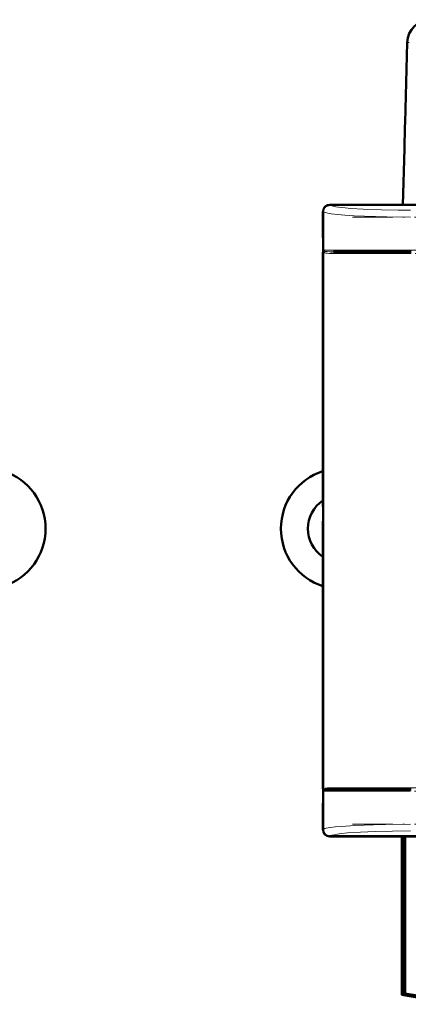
# Model space of a CAD drawing. Extents: x -1351 to 1763, y -1300 to 640.
# Tile 57 of 90: x 239 to 354, y 343 to 636. Entities that reach past the tile are written whole.
import ezdxf

# ---------------------------------------------------------------- set-up
doc = ezdxf.new("R2010")
doc.units = 0
doc.linetypes.add('DASHDOT', pattern=[18.5, 12, -3, 0.5, -3])

msp = doc.modelspace()

# ---------------------------------------------------------------- linework, layer by layer
at = {"color": 7, "lineweight": 50}
for p, q in [((353.51, 605.04), (354.13, 628.8)), ((353.31, 597.15), (353.48, 603.73)), ((353.48, 603.73), (353.51, 605.04)), ((352.87, 580.54), (353.31, 597.15)), ((331.1, 580.54), (338.95, 580.54)), ((552.08, 580.51), (331.12, 580.51)), ((338.95, 580.54), (338.96, 580.51)), ((338.95, 580.53), (343.25, 580.53)), ((343.25, 580.54), (440.95, 580.54)), ((343.25, 580.51), (343.25, 580.54)), ((329.1, 570.69), (329.1, 578.54)), ((329.13, 578.52), (329.13, 394.56)), ((329.13, 570.68), (329.1, 570.69)), ((329.11, 566.39), (329.11, 570.69)), ((329.1, 490.69), (329.1, 566.39)), ((329.1, 566.39), (329.13, 566.39)), ((332.19, 566.54), (355.31, 566.54)), ((329.13, 490.68), (329.1, 490.69)), ((329.11, 486.39), (329.11, 490.69)), ((329.1, 406.69), (329.1, 486.39)), ((329.1, 486.39), (329.13, 486.39)), ((329.13, 406.68), (329.1, 406.69)), ((329.11, 402.39), (329.11, 406.69)), ((332.19, 406.54), (355.31, 406.54)), ((329.1, 394.54), (329.1, 402.39)), ((329.1, 402.39), (329.13, 402.39)), ((338.95, 392.54), (331.1, 392.54)), ((552.08, 392.57), (331.12, 392.57)), ((338.96, 392.57), (338.95, 392.54)), ((343.25, 392.54), (338.95, 392.54)), ((343.25, 392.54), (343.25, 392.57)), ((440.95, 392.54), (343.25, 392.54)), ((352.59, 345.4), (352.59, 392.54)), ((352.6, 392.54), (352.6, 345.4)), ((352.78, 392.54), (352.78, 345.47)), ((352.86, 392.54), (352.86, 345.51)), ((353.42, 392.54), (353.42, 345.74)), ((353.58, 392.54), (353.58, 345.8)), ((353.58, 345.8), (353.42, 345.74)), ((352.59, 345.4), (352.6, 345.4)), ((368.6, 342.57), (352.59, 345.4)), ((352.6, 345.4), (368.61, 342.57)), ((352.86, 345.51), (352.78, 345.47)), ((352.78, 345.47), (369.29, 342.57))]:
    msp.add_line(p, q, dxfattribs=at)
at = {"color": 7, "lineweight": 18}
for p, q in [((354.7, 628.8), (354.13, 628.8)), ((331.12, 580.51), (331.19, 580.45)), ((329.19, 578.45), (329.13, 578.52)), ((329.19, 567.04), (329.19, 578.45)), ((355.13, 567.04), (329.19, 567.04)), ((329.37, 566.56), (329.37, 406.52)), ((331.73, 566.04), (355.31, 566.04)), ((329.19, 406.04), (337.42, 406.04)), ((329.19, 394.63), (329.19, 406.04)), ((355.31, 407.04), (331.73, 407.04)), ((337.42, 406.04), (355.13, 406.04)), ((329.13, 394.56), (329.19, 394.63)), ((331.19, 392.63), (331.12, 392.57))]:
    msp.add_line(p, q, dxfattribs=at)
at = {"color": 7, "linetype": 'DASHDOT', "lineweight": 18}
for p, q in [((337.84, 576.89), (545.37, 576.89)), ((545.37, 567.04), (337.84, 567.04)), ((338.05, 566.04), (545.16, 566.04)), ((337.84, 406.04), (545.37, 406.04)), ((545.16, 407.04), (338.05, 407.04)), ((337.84, 396.19), (545.37, 396.19))]:
    msp.add_line(p, q, dxfattribs=at)
at = {"color": 7, "lineweight": 18}
for points in [[(355.13, 578.89), (351.47, 578.91), (346.47, 579), (341.01, 579.21), (337.37, 579.43), (335.73, 579.58), (333.68, 579.81), (332.96, 579.92), (332.14, 580.08), (331.72, 580.19), (331.33, 580.35), (331.19, 580.45)], [(355.13, 576.89), (348.1, 576.95), (344.71, 577.03), (341.45, 577.14), (338.41, 577.28), (335.64, 577.46), (333.37, 577.65), (331.51, 577.87), (330.54, 578.02), (329.8, 578.19), (329.33, 578.36), (329.19, 578.45)], [(332.19, 566.54), (331.18, 566.55), (330.38, 566.59), (329.77, 566.67), (329.56, 566.73), (329.43, 566.8)], [(329.98, 566.16), (329.67, 566.27), (329.55, 566.34)], [(331.73, 566.04), (330.83, 566.06), (330.45, 566.09), (329.98, 566.16)], [(329.55, 406.74), (329.83, 406.87), (329.98, 406.91)], [(329.98, 406.91), (330.45, 406.99), (330.83, 407.02), (331.73, 407.04)], [(329.19, 394.63), (329.38, 394.74), (329.68, 394.85), (330.09, 394.96), (331.23, 395.17), (332.76, 395.36), (334.61, 395.54), (338.61, 395.8), (344.11, 396.03), (347.68, 396.12), (355.13, 396.19)], [(355.13, 394.19), (349.79, 394.15), (344.61, 394.02), (340.26, 393.83), (336.38, 393.56), (334.72, 393.4), (333.3, 393.21), (332.4, 393.05), (331.72, 392.88), (331.31, 392.72), (331.19, 392.63)]]:
    msp.add_lwpolyline(points, dxfattribs=at)
at = {"color": 7, "lineweight": 50}
msp.add_lwpolyline([(329.43, 406.28), (329.61, 406.37), (329.76, 406.42), (330.14, 406.48), (331.02, 406.53), (332.19, 406.54)], dxfattribs=at)
for centre, radius, start, end in [((361.13, 628.62), 7, 89.9987, 178.5013), ((228.59, 484.14), 18, 287.8193, 72.1807), ((334.59, 484.14), 18, 107.7639, 252.2361), ((334.59, 484.14), 10, 123.3093, 236.6899), ((1069.62, 4591.93), 4306.08, 260.42794, 260.68973), ((2528.21, 12863.54), 12705.64, 260.141746, 260.219283), ((1837.71, 8945.2), 8726.62, 260.207104, 260.32998)]:
    msp.add_arc(centre, radius, start, end, dxfattribs=at)
at = {"color": 7, "lineweight": 18}
for centre, radius, start, end in [((330.08, 567.69), 1.1, 216.3283, 234.0516), ((343.6, 572), 15.24, 198.9989, 200.9203), ((329.86, 566.55), 0.492, 149.8643, 179.2151), ((329.85, 566.76), 0.523, 202.7294, 234.4166), ((332.26, 566.04), 0.528, 138.5071, 180.4704), ((332.19, 566.11), 0.433, 90.6331, 138.6703), ((343.6, 401.08), 15.24, 159.0795, 161.0013), ((330.08, 405.38), 1.11, 125.9526, 143.6664), ((329.81, 406.35), 0.472, 123.3931, 158.8378), ((329.86, 406.53), 0.492, 180.7849, 210.1357), ((332.26, 407.03), 0.528, 179.529, 221.481), ((332.19, 406.97), 0.433, 221.3324, 269.3679)]:
    msp.add_arc(centre, radius, start, end, dxfattribs=at)
at = {"color": 7, "lineweight": 50}
for centre, major_axis, ratio, start_param, end_param in [((331.1, 578.54), (-1.41, -1.41), 0.999973, 3.927013, 5.497782), ((331.13, 578.51), (1.42, -1.42), 0.995146, 2.358627, 3.924558), ((331.1, 394.54), (1.41, -1.41), 0.999973, 3.926996, 5.497765), ((331.13, 394.57), (1.42, 1.42), 0.995146, 2.358627, 3.924558)]:
    msp.add_ellipse(centre, major_axis=major_axis, ratio=ratio, start_param=start_param, end_param=end_param, dxfattribs=at)
at = {"color": 7, "lineweight": 18}
for centre, major_axis, start_param, end_param in [((331.19, 578.45), (-1.41, -1.41), 3.929423, 5.495354), ((331.19, 394.63), (-1.41, 1.41), 0.787832, 2.353762)]:
    msp.add_ellipse(centre, major_axis=major_axis, ratio=0.995146, start_param=start_param, end_param=end_param, dxfattribs=at)

doc.saveas('drawing.dxf')
